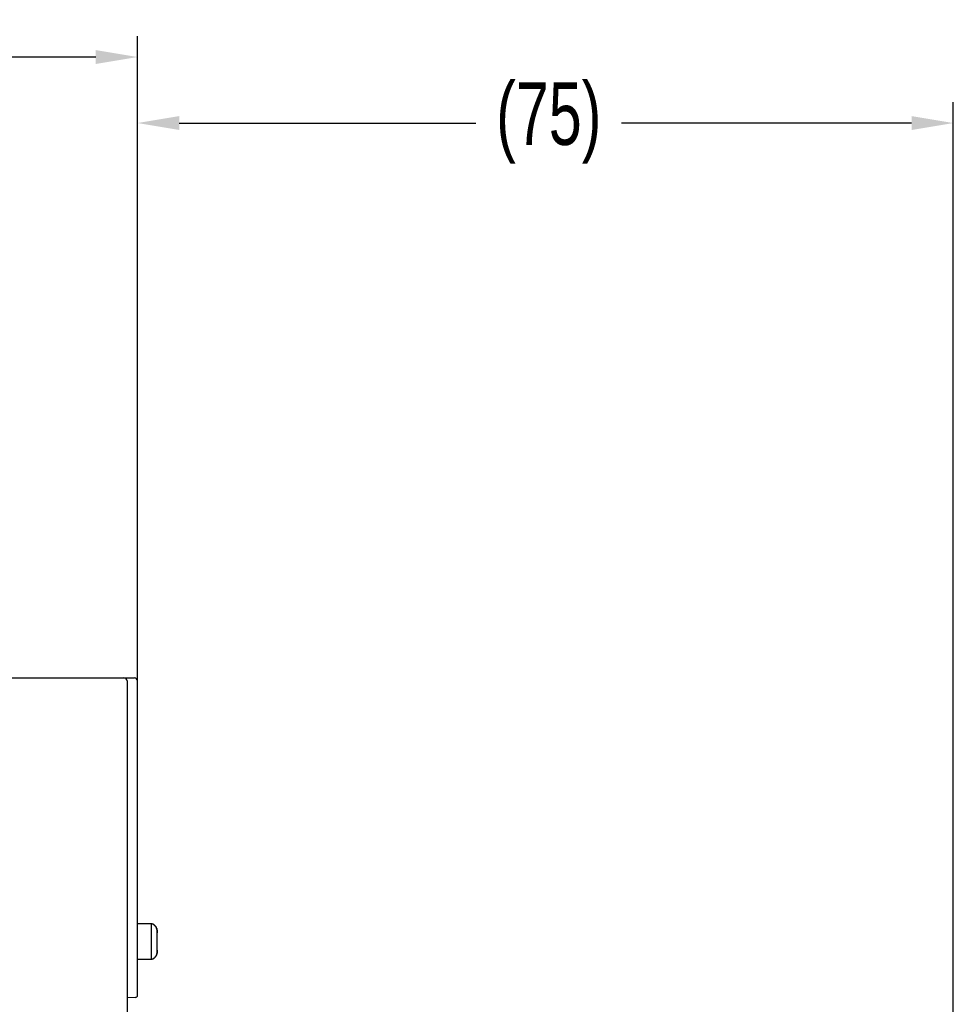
# Model space of a CAD drawing. Header units: millimetres. Extents: x -425 to 2012, y -1195 to -374.
# Tile 41 of 44: x 1482 to 1572, y -625 to -530. Entities that reach past the tile are written whole.
import ezdxf

# ---------------------------------------------------------------- set-up
doc = ezdxf.new("R2010")
doc.units = ezdxf.units.MM
doc.header["$LTSCALE"] = 30.734
doc.header["$PDMODE"] = 3
doc.header["$PDSIZE"] = 2
doc.layers.get('0').update_dxf_attribs({"linetype": 'CONTINUOUS'})
doc.layers.get('Defpoints').update_dxf_attribs({"linetype": 'CONTINUOUS'})
doc.layers.add('03___PRT_ALL_CURVES', color=7, linetype='CONTINUOUS')
doc.layers.add('06___PRT_ALL_SURFS', color=7, linetype='CONTINUOUS')
doc.styles.get("Standard").update_dxf_attribs({"font": 'txt', "width": 0.707})
doc.dimstyles.get("Standard").update_dxf_attribs({"dimtxt": 3.5, "dimasz": 4, "dimexe": 2, "dimexo": 0, "dimtad": 1, "dimdsep": 46, "dimtxsty": 'Standard', "dimcen": 0.09, "dimclrt": 5, "dimadec": 0, "dimazin": 0, "dimtol": 1, "dimtp": 0.01, "dimtm": 0.01, "dimtfac": 1, "dimtofl": 0, "dimtmove": 0, "dimatfit": 3, "dimfxl": 0, "dimtolj": 1, "dimarcsym": 0})

# ---------------------------------------------------------------- blocks, each defined once
blk = doc.blocks.new('*D47')
at = {"color": 0, "lineweight": -2}
for p, q in [((1319.36, -594.181), (1319.36, -531.618)), ((1493.36, -595.09), (1493.36, -531.618)), ((1323.36, -533.618), (1397.236, -533.618)), ((1489.36, -533.618), (1415.454, -533.618))]:
    blk.add_line(p, q, dxfattribs=at)
at = {"color": 0}
for points in [[(1323.36, -532.952), (1323.36, -534.285), (1319.36, -533.618)], [(1489.36, -532.952), (1489.36, -534.285), (1493.36, -533.618)]]:
    blk.add_solid(points, dxfattribs=at)
at = {"layer": 'Defpoints', "color": 0}
for p in [(1493.36, -533.618), (1319.36, -594.181), (1493.36, -595.09)]:
    blk.add_point(p, dxfattribs=at)
at = {"color": 0, "insert": (1406.345, -533.618), "char_height": 3.5, "attachment_point": 5}
blk.add_mtext('\\A1;{\\H1.7143x;173±1}', dxfattribs=at)
blk = doc.blocks.new('*D49')
at = {"color": 0, "lineweight": -2}
for p, q in [((1493.36, -593.481), (1493.36, -537.954)), ((1571.61, -691.467), (1571.61, -537.954)), ((1497.36, -539.954), (1525.822, -539.954)), ((1567.61, -539.954), (1539.799, -539.954))]:
    blk.add_line(p, q, dxfattribs=at)
at = {"color": 0}
for points in [[(1497.36, -539.287), (1497.36, -540.621), (1493.36, -539.954)], [(1567.61, -539.287), (1567.61, -540.621), (1571.61, -539.954)]]:
    blk.add_solid(points, dxfattribs=at)
at = {"layer": 'Defpoints', "color": 0}
for p in [(1493.36, -539.954), (1493.36, -593.481), (1571.61, -691.467)]:
    blk.add_point(p, dxfattribs=at)
at = {"color": 0, "insert": (1532.81, -539.954), "char_height": 3.5, "attachment_point": 5}
blk.add_mtext('\\A1;{\\H1.7143x;(75)}', dxfattribs=at)

msp = doc.modelspace()

# ---------------------------------------------------------------- linework, layer by layer
at = {"linetype": 'Continuous'}
for p, q in [((1475.36, -593.181), (1493.06, -593.181)), ((1492.36, -593.481), (1492.36, -762.528)), ((1493.36, -623.653), (1493.36, -593.481)), ((1494.659, -616.781), (1494.659, -616.781)), ((1494.659, -616.781), (1494.659, -616.781)), ((1494.659, -616.781), (1494.659, -616.781)), ((1494.659, -616.781), (1494.659, -616.781)), ((1494.659, -616.781), (1494.659, -616.781)), ((1494.665, -616.782), (1494.66, -616.781)), ((1494.705, -616.788), (1494.692, -616.786)), ((1494.709, -616.789), (1494.702, -616.788)), ((1494.712, -616.79), (1494.706, -616.788)), ((1494.716, -616.79), (1494.71, -616.789)), ((1494.72, -616.791), (1494.714, -616.79)), ((1494.724, -616.792), (1494.718, -616.791)), ((1494.728, -616.793), (1494.722, -616.792)), ((1494.733, -616.794), (1494.726, -616.792)), ((1494.734, -616.794), (1494.73, -616.793)), ((1494.745, -616.797), (1494.732, -616.794)), ((1494.749, -616.798), (1494.742, -616.796)), ((1494.751, -616.798), (1494.745, -616.797)), ((1494.755, -616.8), (1494.749, -616.798)), ((1494.759, -616.801), (1494.754, -616.799)), ((1494.764, -616.802), (1494.758, -616.8)), ((1494.769, -616.803), (1494.763, -616.802)), ((1494.773, -616.805), (1494.767, -616.803)), ((1494.778, -616.806), (1494.771, -616.804)), ((1494.783, -616.808), (1494.776, -616.805)), ((1494.788, -616.809), (1494.78, -616.807)), ((1494.791, -616.81), (1494.785, -616.808)), ((1494.795, -616.811), (1494.788, -616.809)), ((1494.8, -616.813), (1494.793, -616.811)), ((1494.804, -616.815), (1494.798, -616.812)), ((1494.809, -616.816), (1494.803, -616.814)), ((1494.814, -616.818), (1494.808, -616.816)), ((1494.818, -616.82), (1494.813, -616.818)), ((1494.823, -616.821), (1494.818, -616.819)), ((1494.828, -616.823), (1494.822, -616.821)), ((1494.833, -616.825), (1494.827, -616.823)), ((1494.838, -616.827), (1494.832, -616.825)), ((1494.843, -616.83), (1494.837, -616.827)), ((1494.848, -616.832), (1494.841, -616.829)), ((1494.853, -616.834), (1494.846, -616.831)), ((1494.86, -616.837), (1494.853, -616.834)), ((1494.866, -616.84), (1494.859, -616.836)), ((1494.87, -616.842), (1494.864, -616.839)), ((1494.875, -616.844), (1494.869, -616.841)), ((1494.88, -616.847), (1494.874, -616.844)), ((1494.885, -616.849), (1494.879, -616.846)), ((1494.889, -616.852), (1494.884, -616.849)), ((1494.894, -616.854), (1494.889, -616.852)), ((1494.9, -616.857), (1494.894, -616.854)), ((1494.905, -616.86), (1494.899, -616.857)), ((1494.91, -616.863), (1494.904, -616.859)), ((1494.915, -616.866), (1494.908, -616.862)), ((1494.92, -616.869), (1494.913, -616.865)), ((1494.922, -616.87), (1494.918, -616.868)), ((1494.927, -616.873), (1494.922, -616.87)), ((1494.932, -616.876), (1494.927, -616.873)), ((1494.936, -616.879), (1494.93, -616.875)), ((1494.941, -616.882), (1494.934, -616.878)), ((1494.945, -616.886), (1494.939, -616.881)), ((1494.95, -616.889), (1494.944, -616.885)), ((1494.955, -616.892), (1494.949, -616.888)), ((1494.959, -616.895), (1494.954, -616.891)), ((1494.964, -616.899), (1494.959, -616.895)), ((1494.968, -616.902), (1494.963, -616.898)), ((1494.973, -616.906), (1494.968, -616.902)), ((1494.982, -616.913), (1494.977, -616.909)), ((1494.986, -616.916), (1494.981, -616.912)), ((1494.99, -616.92), (1494.985, -616.916)), ((1494.999, -616.927), (1494.993, -616.922)), ((1495.004, -616.931), (1494.997, -616.926)), ((1495.008, -616.935), (1495.002, -616.93)), ((1495.012, -616.939), (1495.007, -616.934)), ((1495.017, -616.943), (1495.011, -616.939)), ((1495.021, -616.948), (1495.016, -616.943)), ((1495.025, -616.952), (1495.02, -616.947)), ((1495.03, -616.956), (1495.024, -616.951)), ((1495.03, -616.956), (1495.025, -616.952)), ((1495.034, -616.961), (1495.029, -616.955)), ((1495.038, -616.965), (1495.033, -616.96)), ((1495.042, -616.97), (1495.037, -616.964)), ((1495.046, -616.974), (1495.041, -616.969)), ((1495.05, -616.978), (1495.045, -616.973)), ((1495.054, -616.982), (1495.049, -616.977)), ((1495.054, -616.982), (1495.05, -616.978)), ((1495.057, -616.986), (1495.053, -616.982)), ((1495.063, -616.993), (1495.054, -616.982)), ((1495.063, -616.993), (1495.06, -616.989)), ((1495.07, -617.002), (1495.067, -616.999)), ((1495.085, -617.021), (1495.071, -617.003)), ((1495.079, -617.013), (1495.079, -617.013)), ((1495.079, -617.013), (1495.079, -617.013)), ((1495.253, -617.516), (1495.251, -617.5)), ((1495.255, -617.533), (1495.255, -617.532)), ((1495.257, -617.565), (1495.256, -617.549)), ((1495.258, -617.58), (1495.258, -617.579)), ((1495.258, -617.588), (1495.259, -617.62)), ((1495.259, -617.598), (1495.258, -617.59)), ((1495.259, -617.61), (1495.259, -617.598)), ((1495.259, -617.62), (1495.259, -617.61)), ((1495.259, -617.642), (1495.259, -617.62)), ((1495.259, -617.649), (1495.259, -617.642)), ((1495.259, -617.642), (1495.259, -617.649)), ((1495.259, -617.66), (1495.259, -617.649)), ((1495.259, -617.652), (1495.259, -617.651)), ((1495.259, -617.676), (1495.259, -617.67)), ((1495.251, -619.462), (1495.253, -619.445)), ((1495.255, -619.43), (1495.255, -619.429)), ((1495.256, -619.413), (1495.257, -619.397)), ((1495.258, -619.373), (1495.259, -619.342)), ((1495.258, -619.372), (1495.259, -619.351)), ((1495.258, -619.383), (1495.258, -619.381)), ((1495.259, -619.313), (1495.259, -619.32)), ((1495.259, -619.32), (1495.259, -619.313)), ((1495.259, -619.32), (1495.259, -619.342)), ((1495.259, -619.342), (1495.259, -619.351)), ((1495.259, -619.351), (1495.259, -619.362)), ((1495.259, -619.294), (1495.259, -619.275)), ((1495.259, -619.313), (1495.259, -619.301)), ((1494.659, -620.181), (1494.659, -620.181)), ((1494.659, -620.181), (1494.659, -620.181)), ((1494.659, -620.181), (1494.659, -620.181)), ((1494.659, -620.181), (1494.659, -620.181)), ((1494.659, -620.181), (1494.659, -620.181)), ((1494.66, -620.181), (1494.669, -620.18)), ((1494.66, -620.181), (1494.662, -620.18)), ((1494.692, -620.176), (1494.697, -620.175)), ((1494.696, -620.175), (1494.701, -620.174)), ((1494.7, -620.174), (1494.705, -620.174)), ((1494.703, -620.174), (1494.709, -620.173)), ((1494.707, -620.173), (1494.713, -620.172)), ((1494.711, -620.172), (1494.717, -620.171)), ((1494.715, -620.171), (1494.721, -620.17)), ((1494.719, -620.171), (1494.729, -620.168)), ((1494.728, -620.169), (1494.733, -620.168)), ((1494.729, -620.168), (1494.746, -620.164)), ((1494.742, -620.165), (1494.746, -620.164)), ((1494.745, -620.165), (1494.751, -620.163)), ((1494.749, -620.164), (1494.755, -620.162)), ((1494.754, -620.163), (1494.76, -620.161)), ((1494.758, -620.161), (1494.764, -620.16)), ((1494.762, -620.16), (1494.769, -620.158)), ((1494.767, -620.159), (1494.773, -620.157)), ((1494.771, -620.158), (1494.778, -620.156)), ((1494.776, -620.156), (1494.782, -620.154)), ((1494.781, -620.155), (1494.787, -620.153)), ((1494.785, -620.153), (1494.792, -620.151)), ((1494.79, -620.152), (1494.796, -620.15)), ((1494.795, -620.15), (1494.801, -620.148)), ((1494.799, -620.149), (1494.806, -620.147)), ((1494.804, -620.147), (1494.811, -620.145)), ((1494.809, -620.146), (1494.815, -620.143)), ((1494.813, -620.144), (1494.82, -620.141)), ((1494.818, -620.142), (1494.825, -620.14)), ((1494.823, -620.14), (1494.83, -620.138)), ((1494.828, -620.138), (1494.834, -620.136)), ((1494.832, -620.137), (1494.839, -620.134)), ((1494.837, -620.135), (1494.844, -620.132)), ((1494.842, -620.133), (1494.848, -620.13)), ((1494.847, -620.131), (1494.853, -620.128)), ((1494.851, -620.129), (1494.858, -620.126)), ((1494.856, -620.126), (1494.863, -620.123)), ((1494.861, -620.124), (1494.867, -620.121)), ((1494.865, -620.122), (1494.872, -620.119)), ((1494.87, -620.12), (1494.877, -620.117)), ((1494.875, -620.118), (1494.881, -620.114)), ((1494.879, -620.115), (1494.886, -620.112)), ((1494.884, -620.113), (1494.89, -620.11)), ((1494.888, -620.111), (1494.895, -620.107)), ((1494.893, -620.108), (1494.899, -620.105)), ((1494.897, -620.106), (1494.904, -620.102)), ((1494.902, -620.103), (1494.908, -620.1)), ((1494.906, -620.101), (1494.913, -620.097)), ((1494.911, -620.098), (1494.917, -620.094)), ((1494.915, -620.095), (1494.922, -620.092)), ((1494.92, -620.093), (1494.926, -620.089)), ((1494.924, -620.09), (1494.93, -620.086)), ((1494.929, -620.087), (1494.935, -620.083)), ((1494.933, -620.085), (1494.939, -620.08)), ((1494.937, -620.082), (1494.943, -620.078)), ((1494.942, -620.079), (1494.948, -620.075)), ((1494.946, -620.076), (1494.952, -620.072)), ((1494.95, -620.073), (1494.956, -620.068)), ((1494.954, -620.07), (1494.961, -620.065)), ((1494.959, -620.067), (1494.965, -620.062)), ((1494.963, -620.064), (1494.969, -620.059)), ((1494.967, -620.06), (1494.973, -620.056)), ((1494.971, -620.057), (1494.977, -620.053)), ((1494.975, -620.054), (1494.982, -620.049)), ((1494.98, -620.051), (1494.986, -620.046)), ((1494.984, -620.047), (1494.99, -620.042)), ((1494.988, -620.044), (1494.994, -620.039)), ((1494.994, -620.039), (1494.998, -620.035)), ((1494.998, -620.036), (1495.002, -620.032)), ((1495.002, -620.032), (1495.006, -620.028)), ((1495.006, -620.028), (1495.01, -620.024)), ((1495.01, -620.025), (1495.014, -620.021)), ((1495.014, -620.021), (1495.018, -620.017)), ((1495.018, -620.017), (1495.022, -620.013)), ((1495.022, -620.013), (1495.026, -620.009)), ((1495.026, -620.009), (1495.03, -620.005)), ((1495.029, -620.006), (1495.033, -620.002)), ((1495.033, -620.002), (1495.037, -619.998)), ((1495.037, -619.998), (1495.042, -619.992)), ((1495.04, -619.994), (1495.051, -619.983)), ((1495.041, -619.994), (1495.052, -619.981)), ((1495.051, -619.983), (1495.061, -619.97)), ((1495.071, -619.958), (1495.085, -619.94)), ((1495.071, -619.959), (1495.073, -619.956)), ((1495.073, -619.956), (1495.075, -619.954)), ((1495.079, -619.949), (1495.079, -619.948)), ((1493.166, -623.853), (1492.36, -623.881))]:
    msp.add_line(p, q, dxfattribs=at)
for points in [[(1494.861, -616.837), (1494.856, -616.835), (1494.851, -616.833)], [(1494.93, -616.875), (1494.925, -616.872), (1494.918, -616.868)], [(1494.993, -616.922), (1494.988, -616.918), (1494.983, -616.914), (1494.978, -616.91), (1494.972, -616.905)], [(1494.999, -616.927), (1494.995, -616.924), (1494.99, -616.919)], [(1495.259, -617.6), (1495.258, -617.579), (1495.256, -617.556), (1495.255, -617.532), (1495.252, -617.507), (1495.249, -617.479), (1495.245, -617.448), (1495.24, -617.412), (1495.233, -617.371), (1495.224, -617.325), (1495.21, -617.272), (1495.192, -617.218), (1495.171, -617.166), (1495.147, -617.117), (1495.121, -617.072), (1495.093, -617.031), (1495.076, -617.011)], [(1495.078, -617.012), (1495.104, -617.046), (1495.135, -617.094), (1495.161, -617.144), (1495.184, -617.196), (1495.201, -617.244), (1495.215, -617.291), (1495.226, -617.336), (1495.235, -617.378), (1495.241, -617.418), (1495.247, -617.457), (1495.251, -617.493), (1495.254, -617.527), (1495.255, -617.532)], [(1495.25, -617.482), (1495.248, -617.465), (1495.245, -617.447), (1495.243, -617.429), (1495.24, -617.41), (1495.237, -617.391), (1495.234, -617.373), (1495.23, -617.353), (1495.226, -617.334), (1495.221, -617.314), (1495.216, -617.295), (1495.211, -617.275), (1495.205, -617.255), (1495.198, -617.234), (1495.191, -617.214), (1495.183, -617.194), (1495.175, -617.174), (1495.166, -617.155), (1495.157, -617.135), (1495.147, -617.115), (1495.136, -617.096), (1495.124, -617.077), (1495.112, -617.058), (1495.099, -617.039), (1495.085, -617.021)], [(1495.256, -617.556), (1495.257, -617.558), (1495.258, -617.588)], [(1495.259, -619.362), (1495.258, -619.383), (1495.256, -619.406), (1495.255, -619.43), (1495.252, -619.455), (1495.249, -619.483), (1495.245, -619.514), (1495.24, -619.549), (1495.233, -619.591), (1495.224, -619.637), (1495.21, -619.689), (1495.192, -619.743), (1495.171, -619.796), (1495.147, -619.845), (1495.121, -619.89), (1495.093, -619.931), (1495.077, -619.951)], [(1495.077, -619.951), (1495.104, -619.916), (1495.135, -619.868), (1495.161, -619.817), (1495.184, -619.766), (1495.201, -619.717), (1495.215, -619.67), (1495.226, -619.626), (1495.235, -619.583), (1495.241, -619.543), (1495.247, -619.505), (1495.251, -619.469), (1495.254, -619.435), (1495.255, -619.43)], [(1495.085, -619.94), (1495.099, -619.922), (1495.112, -619.904), (1495.124, -619.885), (1495.136, -619.866), (1495.147, -619.846), (1495.157, -619.827), (1495.166, -619.807), (1495.175, -619.787), (1495.183, -619.767), (1495.191, -619.747), (1495.198, -619.727), (1495.205, -619.707), (1495.211, -619.687), (1495.216, -619.667), (1495.221, -619.647), (1495.226, -619.628), (1495.23, -619.608), (1495.234, -619.589), (1495.237, -619.57), (1495.24, -619.551), (1495.243, -619.533), (1495.245, -619.515), (1495.248, -619.497), (1495.25, -619.479)], [(1495.256, -619.406), (1495.257, -619.404), (1495.258, -619.373)], [(1494.992, -620.04), (1494.996, -620.037), (1495, -620.033), (1495.004, -620.03), (1495.008, -620.026), (1495.012, -620.022), (1495.016, -620.019)], [(1495.016, -620.019), (1495.02, -620.015), (1495.024, -620.011), (1495.028, -620.007), (1495.031, -620.003), (1495.035, -620), (1495.04, -619.994)], [(1495.051, -619.983), (1495.054, -619.979), (1495.057, -619.976), (1495.06, -619.972), (1495.064, -619.967)], [(1495.064, -619.967), (1495.066, -619.964), (1495.068, -619.962), (1495.071, -619.959)]]:
    msp.add_lwpolyline(points, dxfattribs=at)
for centre, radius, start, end in [((1492.06, -593.481), 0.3, 0, 90), ((1493.06, -593.481), 0.3, 0, 90), ((1493.16, -623.653), 0.2, 272, 360)]:
    msp.add_arc(centre, radius, start, end, dxfattribs=at)
at = {"layer": '03___PRT_ALL_CURVES', "linetype": 'Continuous'}
for p, q in [((1475.36, -593.181), (1493.06, -593.181)), ((1492.36, -593.481), (1492.36, -762.528))]:
    msp.add_line(p, q, dxfattribs=at)
msp.add_arc((1492.06, -593.481), 0.3, 0, 90, dxfattribs=at)
at = {"layer": '06___PRT_ALL_SURFS', "linetype": 'Continuous'}
for p, q in [((1494.659, -616.781), (1493.36, -616.781)), ((1494.659, -616.781), (1494.659, -616.781)), ((1494.659, -616.781), (1494.659, -616.781)), ((1494.659, -616.781), (1494.659, -616.781)), ((1494.659, -616.781), (1494.659, -616.781)), ((1494.659, -616.781), (1494.659, -616.781)), ((1494.659, -616.781), (1494.659, -616.781)), ((1494.666, -616.782), (1494.66, -616.781)), ((1494.671, -616.782), (1494.666, -616.782)), ((1494.676, -616.783), (1494.671, -616.782)), ((1494.68, -616.784), (1494.676, -616.783)), ((1494.686, -616.785), (1494.68, -616.784)), ((1494.705, -616.788), (1494.692, -616.786)), ((1494.702, -616.788), (1494.699, -616.787)), ((1494.709, -616.789), (1494.702, -616.788)), ((1494.712, -616.79), (1494.706, -616.788)), ((1494.716, -616.79), (1494.71, -616.789)), ((1494.72, -616.791), (1494.714, -616.79)), ((1494.724, -616.792), (1494.718, -616.791)), ((1494.728, -616.793), (1494.722, -616.792)), ((1494.733, -616.794), (1494.726, -616.792)), ((1494.737, -616.795), (1494.73, -616.793)), ((1494.746, -616.797), (1494.73, -616.793)), ((1494.746, -616.797), (1494.741, -616.796)), ((1494.751, -616.798), (1494.745, -616.797)), ((1494.755, -616.8), (1494.749, -616.798)), ((1494.759, -616.801), (1494.754, -616.799)), ((1494.764, -616.802), (1494.758, -616.8)), ((1494.768, -616.803), (1494.763, -616.802)), ((1494.773, -616.804), (1494.767, -616.803)), ((1494.777, -616.806), (1494.771, -616.804)), ((1494.782, -616.807), (1494.776, -616.805)), ((1494.786, -616.809), (1494.78, -616.807)), ((1494.791, -616.81), (1494.785, -616.808)), ((1494.795, -616.811), (1494.79, -616.81)), ((1494.8, -616.813), (1494.794, -616.811)), ((1494.804, -616.815), (1494.799, -616.813)), ((1494.809, -616.816), (1494.803, -616.814)), ((1494.814, -616.818), (1494.808, -616.816)), ((1494.818, -616.82), (1494.813, -616.818)), ((1494.823, -616.821), (1494.818, -616.819)), ((1494.828, -616.823), (1494.822, -616.821)), ((1494.832, -616.825), (1494.827, -616.823)), ((1494.837, -616.827), (1494.832, -616.825)), ((1494.842, -616.829), (1494.837, -616.827)), ((1494.847, -616.831), (1494.841, -616.829)), ((1494.851, -616.833), (1494.846, -616.831)), ((1494.86, -616.837), (1494.856, -616.835)), ((1494.866, -616.84), (1494.86, -616.837)), ((1494.87, -616.842), (1494.865, -616.84)), ((1494.875, -616.844), (1494.87, -616.842)), ((1494.88, -616.847), (1494.875, -616.844)), ((1494.885, -616.849), (1494.88, -616.847)), ((1494.889, -616.852), (1494.884, -616.849)), ((1494.894, -616.854), (1494.889, -616.852)), ((1494.899, -616.857), (1494.894, -616.854)), ((1494.927, -616.873), (1494.922, -616.87)), ((1494.932, -616.876), (1494.927, -616.873)), ((1494.936, -616.879), (1494.931, -616.876)), ((1494.659, -616.9), (1494.659, -617.1)), ((1494.659, -617.1), (1494.659, -617.138)), ((1494.659, -617.419), (1494.659, -617.536)), ((1494.659, -617.536), (1494.659, -619.433)), ((1494.941, -616.882), (1494.936, -616.879)), ((1494.945, -616.886), (1494.941, -616.882)), ((1494.95, -616.889), (1494.945, -616.885)), ((1494.955, -616.892), (1494.95, -616.889)), ((1494.959, -616.895), (1494.954, -616.892)), ((1494.964, -616.899), (1494.959, -616.895)), ((1494.968, -616.902), (1494.963, -616.898)), ((1494.973, -616.905), (1494.968, -616.902)), ((1494.977, -616.909), (1494.972, -616.905)), ((1494.982, -616.913), (1494.977, -616.909)), ((1494.986, -616.916), (1494.981, -616.912)), ((1494.99, -616.92), (1494.985, -616.916)), ((1494.995, -616.924), (1494.99, -616.919)), ((1494.999, -616.927), (1494.994, -616.923)), ((1495.004, -616.931), (1494.999, -616.927)), ((1495.008, -616.935), (1495.003, -616.931)), ((1495.012, -616.939), (1495.007, -616.935)), ((1495.017, -616.943), (1495.011, -616.939)), ((1495.021, -616.948), (1495.016, -616.943)), ((1495.025, -616.952), (1495.02, -616.947)), ((1495.03, -616.956), (1495.024, -616.951)), ((1495.034, -616.961), (1495.029, -616.955)), ((1495.038, -616.965), (1495.033, -616.96)), ((1495.042, -616.97), (1495.037, -616.964)), ((1495.046, -616.974), (1495.041, -616.969)), ((1495.05, -616.978), (1495.045, -616.973)), ((1495.054, -616.982), (1495.049, -616.977)), ((1495.057, -616.986), (1495.049, -616.977)), ((1495.057, -616.986), (1495.053, -616.982)), ((1495.063, -616.993), (1495.054, -616.982)), ((1495.063, -616.993), (1495.06, -616.989)), ((1495.071, -617.003), (1495.067, -616.999)), ((1495.074, -617.006), (1495.071, -617.003)), ((1495.076, -617.009), (1495.074, -617.006)), ((1495.079, -617.013), (1495.075, -617.008)), ((1495.075, -617.008), (1495.075, -617.008)), ((1495.075, -617.009), (1495.075, -617.008)), ((1495.075, -617.009), (1495.104, -617.046)), ((1495.077, -617.01), (1495.076, -617.009)), ((1495.258, -617.588), (1495.259, -617.62)), ((1495.259, -617.62), (1495.259, -617.649)), ((1495.259, -619.313), (1495.259, -617.649)), ((1494.659, -619.55), (1494.659, -619.629)), ((1495.258, -619.373), (1495.259, -619.342)), ((1495.259, -619.342), (1495.259, -619.313)), ((1495.259, -619.313), (1495.259, -619.31)), ((1493.36, -620.181), (1493.427, -620.181)), ((1493.36, -620.181), (1493.543, -620.181)), ((1493.36, -620.181), (1494.659, -620.181)), ((1493.427, -620.181), (1493.434, -620.181)), ((1493.438, -620.181), (1493.473, -620.181)), ((1494.659, -620.181), (1494.669, -620.18)), ((1494.659, -620.181), (1494.659, -620.181)), ((1494.659, -620.181), (1494.659, -620.181)), ((1494.659, -620.181), (1494.659, -620.181)), ((1494.659, -620.181), (1494.659, -620.181)), ((1494.659, -620.181), (1494.659, -620.181)), ((1494.659, -620.181), (1494.659, -620.181)), ((1494.659, -620.181), (1494.66, -620.181)), ((1494.66, -620.181), (1494.663, -620.18)), ((1494.66, -620.181), (1494.663, -620.18)), ((1494.669, -620.18), (1494.672, -620.179)), ((1494.672, -620.179), (1494.678, -620.178)), ((1494.678, -620.178), (1494.683, -620.177)), ((1494.683, -620.177), (1494.69, -620.176)), ((1494.69, -620.176), (1494.693, -620.176)), ((1494.693, -620.176), (1494.697, -620.175)), ((1494.697, -620.175), (1494.701, -620.174)), ((1494.701, -620.174), (1494.705, -620.174)), ((1494.705, -620.174), (1494.709, -620.173)), ((1494.709, -620.173), (1494.713, -620.172)), ((1494.713, -620.172), (1494.717, -620.171)), ((1494.717, -620.171), (1494.721, -620.17)), ((1494.721, -620.17), (1494.729, -620.168)), ((1494.729, -620.168), (1494.746, -620.164)), ((1494.729, -620.168), (1494.734, -620.167)), ((1494.734, -620.167), (1494.738, -620.166)), ((1494.742, -620.165), (1494.746, -620.164)), ((1494.746, -620.164), (1494.751, -620.163)), ((1494.751, -620.163), (1494.755, -620.162)), ((1494.755, -620.162), (1494.76, -620.161)), ((1494.759, -620.161), (1494.764, -620.16)), ((1494.764, -620.16), (1494.769, -620.158)), ((1494.768, -620.158), (1494.773, -620.157)), ((1494.773, -620.157), (1494.778, -620.156)), ((1494.778, -620.156), (1494.782, -620.154)), ((1494.782, -620.154), (1494.787, -620.153)), ((1494.787, -620.153), (1494.792, -620.151)), ((1494.791, -620.151), (1494.796, -620.15)), ((1494.796, -620.15), (1494.801, -620.148)), ((1494.801, -620.148), (1494.806, -620.147)), ((1494.806, -620.147), (1494.811, -620.145)), ((1494.81, -620.145), (1494.815, -620.143)), ((1494.815, -620.143), (1494.82, -620.141)), ((1494.82, -620.141), (1494.825, -620.14)), ((1494.825, -620.14), (1494.83, -620.138)), ((1494.829, -620.138), (1494.834, -620.136)), ((1494.834, -620.136), (1494.839, -620.134)), ((1494.839, -620.134), (1494.844, -620.132)), ((1494.844, -620.132), (1494.848, -620.13)), ((1494.848, -620.13), (1494.853, -620.128)), ((1494.853, -620.128), (1494.858, -620.126)), ((1494.858, -620.126), (1494.863, -620.123)), ((1494.862, -620.124), (1494.867, -620.121)), ((1494.867, -620.121), (1494.872, -620.119)), ((1494.872, -620.119), (1494.877, -620.117)), ((1494.876, -620.117), (1494.881, -620.114)), ((1494.881, -620.114), (1494.886, -620.112)), ((1494.886, -620.112), (1494.89, -620.11)), ((1494.89, -620.11), (1494.895, -620.107)), ((1494.895, -620.107), (1494.899, -620.105)), ((1494.899, -620.105), (1494.904, -620.102)), ((1494.904, -620.102), (1494.908, -620.1)), ((1494.908, -620.1), (1494.913, -620.097)), ((1494.913, -620.097), (1494.917, -620.094)), ((1494.917, -620.094), (1494.922, -620.092)), ((1494.921, -620.092), (1494.926, -620.089)), ((1494.926, -620.089), (1494.93, -620.086)), ((1494.93, -620.086), (1494.935, -620.083)), ((1494.935, -620.083), (1494.939, -620.08)), ((1494.939, -620.081), (1494.943, -620.078)), ((1494.943, -620.078), (1494.948, -620.075)), ((1494.948, -620.075), (1494.952, -620.072)), ((1494.952, -620.072), (1494.956, -620.068)), ((1494.956, -620.069), (1494.961, -620.065)), ((1494.96, -620.066), (1494.965, -620.062)), ((1494.965, -620.062), (1494.969, -620.059)), ((1494.969, -620.059), (1494.973, -620.056)), ((1494.973, -620.056), (1494.977, -620.053)), ((1494.977, -620.053), (1494.982, -620.049)), ((1494.981, -620.049), (1494.986, -620.046)), ((1494.985, -620.046), (1494.99, -620.042)), ((1494.99, -620.043), (1494.994, -620.039)), ((1494.994, -620.039), (1494.998, -620.035)), ((1494.998, -620.036), (1495.002, -620.032)), ((1495.002, -620.032), (1495.006, -620.028)), ((1495.006, -620.028), (1495.01, -620.024)), ((1495.01, -620.025), (1495.014, -620.021)), ((1495.014, -620.021), (1495.018, -620.017)), ((1495.018, -620.017), (1495.022, -620.013)), ((1495.022, -620.013), (1495.026, -620.009)), ((1495.026, -620.009), (1495.03, -620.005)), ((1495.029, -620.006), (1495.033, -620.002)), ((1495.033, -620.002), (1495.037, -619.998)), ((1495.037, -619.998), (1495.041, -619.994)), ((1495.04, -619.994), (1495.051, -619.983)), ((1495.04, -619.994), (1495.044, -619.99)), ((1495.047, -619.987), (1495.051, -619.983)), ((1495.051, -619.983), (1495.06, -619.972)), ((1495.051, -619.983), (1495.054, -619.979)), ((1495.07, -619.96), (1495.072, -619.957)), ((1495.072, -619.957), (1495.074, -619.954)), ((1495.074, -619.954), (1495.104, -619.916)), ((1495.074, -619.954), (1495.076, -619.952)), ((1495.075, -619.954), (1495.077, -619.951)), ((1495.075, -619.953), (1495.075, -619.953))]:
    msp.add_line(p, q, dxfattribs=at)
for points in [[(1494.659, -616.781), (1494.659, -616.781), (1494.659, -616.781), (1494.66, -616.781), (1494.659, -616.782)], [(1494.659, -616.782), (1494.659, -616.783), (1494.659, -616.785), (1494.66, -616.787), (1494.66, -616.79), (1494.659, -616.794), (1494.659, -616.799)], [(1494.659, -616.799), (1494.66, -616.806), (1494.66, -616.814)], [(1494.66, -616.814), (1494.659, -616.836), (1494.66, -616.865)], [(1494.66, -616.865), (1494.659, -616.882), (1494.659, -616.9)], [(1494.695, -616.786), (1494.692, -616.786), (1494.686, -616.785)], [(1494.861, -616.837), (1494.856, -616.835), (1494.851, -616.833)], [(1494.922, -616.87), (1494.918, -616.868), (1494.913, -616.865), (1494.908, -616.862), (1494.904, -616.859), (1494.899, -616.857)], [(1494.922, -616.87), (1494.918, -616.868), (1494.913, -616.865), (1494.908, -616.862), (1494.904, -616.859)], [(1494.659, -617.138), (1494.659, -617.26), (1494.659, -617.419)], [(1495.067, -616.999), (1495.065, -616.996), (1495.063, -616.993)], [(1495.104, -617.046), (1495.135, -617.094), (1495.161, -617.144), (1495.184, -617.196), (1495.201, -617.244), (1495.215, -617.291), (1495.226, -617.336), (1495.235, -617.378), (1495.241, -617.418), (1495.247, -617.457), (1495.251, -617.493), (1495.254, -617.527), (1495.257, -617.558), (1495.258, -617.588)], [(1494.659, -619.433), (1494.659, -619.472), (1494.659, -619.55)], [(1494.659, -619.629), (1494.659, -619.791), (1494.66, -620.023)], [(1495.104, -619.916), (1495.135, -619.868), (1495.161, -619.817), (1495.184, -619.766), (1495.201, -619.717), (1495.215, -619.67), (1495.226, -619.626), (1495.235, -619.583), (1495.241, -619.543), (1495.247, -619.505), (1495.251, -619.469), (1495.254, -619.435), (1495.257, -619.404), (1495.258, -619.373)], [(1494.659, -620.085), (1494.66, -620.101), (1494.659, -620.129)], [(1494.659, -620.129), (1494.66, -620.15), (1494.66, -620.158), (1494.659, -620.164)], [(1494.659, -620.164), (1494.659, -620.169), (1494.66, -620.173), (1494.66, -620.176), (1494.659, -620.177), (1494.659, -620.179), (1494.659, -620.18), (1494.66, -620.18), (1494.66, -620.181), (1494.659, -620.181), (1494.659, -620.181), (1494.659, -620.181)], [(1494.66, -620.023), (1494.659, -620.046), (1494.659, -620.085)], [(1495.057, -619.976), (1495.06, -619.972), (1495.062, -619.969)], [(1495.062, -619.969), (1495.065, -619.966), (1495.067, -619.963), (1495.07, -619.96)]]:
    msp.add_lwpolyline(points, dxfattribs=at)

# ---------------------------------------------------------------- dimensions: what is measured, and where the dimension line sits
at = {"color": 2}
for base, p1, p2, text, picture, middle in [((1493.36, -533.618), (1319.36, -594.181), (1493.36, -595.09), '{\\H1.7143x;173±1}', '*D47', (1406.345, -533.618)), ((1493.36, -539.954), (1571.61, -691.467), (1493.36, -593.481), '{\\H1.7143x;(75)}', '*D49', (1532.81, -539.954))]:
    dim = msp.add_linear_dim(base=base, p1=p1, p2=p2, text=text, dimstyle='Standard', override={"dimtad": 0, "dimtih": 1, "dimtoh": 1, "dimdec": 0, "dimzin": 0, "dimcen": 5.0292, "dimclrt": 0, "dimtol": 0, "dimtp": 0.1, "dimtm": 0.1, "dimtdec": 1, "dimtzin": 0}, dxfattribs=at)
    dim.commit()
    dim.dimension.update_dxf_attribs({"geometry": picture, "text_midpoint": middle, "dimtype": 160})

doc.saveas('drawing.dxf')
